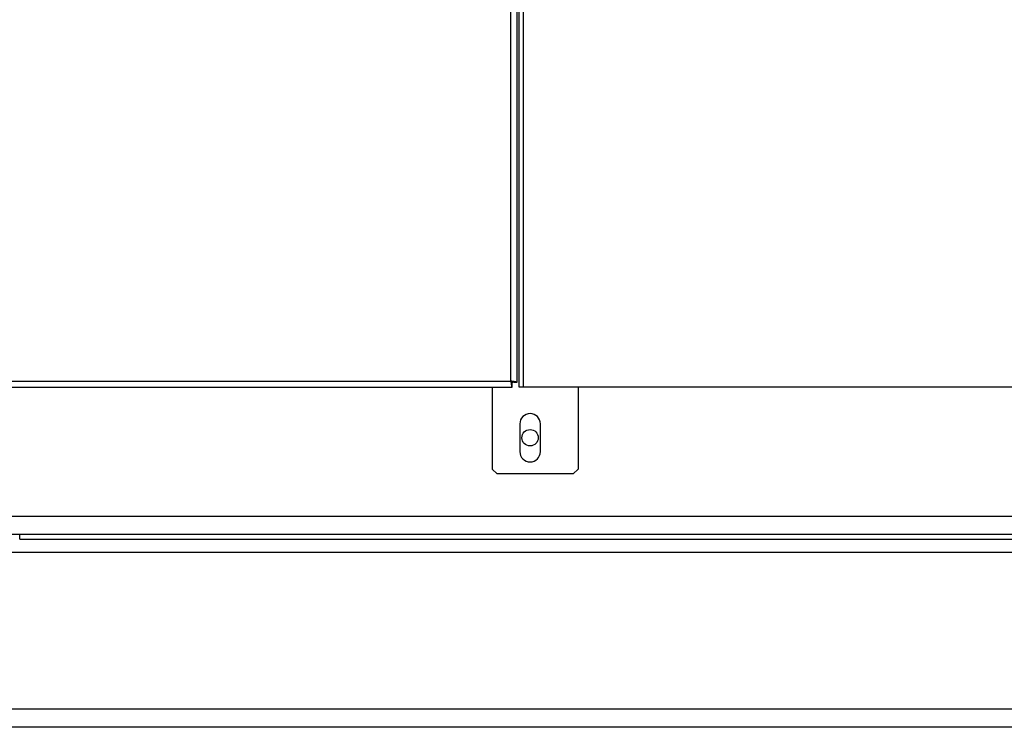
# Model space of a CAD drawing. Header units: millimetres. Extents: x 42 to 514, y 147 to 318.
# Tile 82 of 90: x 486.34 to 499.94, y 150.73 to 160.51. Entities that reach past the tile are written whole.
import ezdxf

# ---------------------------------------------------------------- set-up
doc = ezdxf.new("R2010")
doc.units = ezdxf.units.MM

msp = doc.modelspace()

# ---------------------------------------------------------------- linework, layer by layer
at = {"color": 7, "linetype": 'Continuous', "lineweight": 25}
for p, q in [((493.124, 155.517), (493.124, 200.85)), ((493.208, 200.826), (493.208, 155.498)), ((493.241, 155.433), (493.241, 195.183)), ((493.297, 195.183), (493.297, 155.433)), ((462.158, 155.517), (493.124, 155.517)), ((493.13, 155.492), (493.149, 155.492)), ((493.142, 155.433), (493.142, 155.475)), ((493.149, 155.492), (493.149, 155.51)), ((493.208, 155.498), (493.166, 155.498)), ((462.158, 155.433), (493.142, 155.433)), ((492.869, 155.433), (492.869, 154.3)), ((493.297, 155.433), (493.241, 155.433)), ((510.152, 155.433), (493.297, 155.433)), ((494.053, 155.433), (494.053, 154.3)), ((493.249, 154.925), (493.249, 154.542)), ((493.533, 154.542), (493.533, 154.925)), ((492.869, 154.3), (492.936, 154.233)), ((493.986, 154.233), (492.936, 154.233)), ((493.986, 154.233), (494.053, 154.3)), ((462.274, 153.65), (512.474, 153.65)), ((462.274, 153.4), (512.474, 153.4)), ((486.341, 153.333), (486.341, 153.4)), ((486.341, 153.333), (510.241, 153.333)), ((512.474, 150.983), (462.274, 150.983)), ((507.406, 150.733), (467.342, 150.733))]:
    msp.add_line(p, q, dxfattribs=at)
at = {"color": 8, "linetype": 'Continuous', "lineweight": 25}
msp.add_line((501.208, 153.15), (485.493, 153.15), dxfattribs=at)
at = {"color": 7, "linetype": 'Continuous', "lineweight": 25}
msp.add_circle((493.391, 154.733), 0.113, dxfattribs=at)
for centre, start, end in [((493.391, 154.925), 0, 180), ((493.391, 154.542), 180, 0)]:
    msp.add_arc(centre, 0.142, start, end, dxfattribs=at)
for points, knots in [([(493.208, 155.498), (493.206, 155.5), (493.204, 155.503), (493.185, 155.507), (493.157, 155.512), (493.135, 155.515), (493.124, 155.517)], [0, 0, 0, 0, 0.250001, 0.500002, 0.749999, 1, 1, 1, 1]), ([(493.124, 155.517), (493.126, 155.506), (493.129, 155.484), (493.133, 155.456), (493.138, 155.437), (493.141, 155.434), (493.142, 155.433)], [0, 0, 0, 0, 0.250001, 0.5, 0.75, 1, 1, 1, 1]), ([(493.132, 155.492), (493.132, 155.49), (493.134, 155.484), (493.138, 155.477), (493.141, 155.476), (493.142, 155.475)], [0, 0, 0, 0, 0.14168, 0.570842, 1, 1, 1, 1]), ([(493.166, 155.498), (493.165, 155.5), (493.164, 155.503), (493.157, 155.506), (493.151, 155.508), (493.149, 155.509)], [0, 0, 0, 0, 0.429165, 0.858323, 1, 1, 1, 1])]:
    msp.add_open_spline(points, degree=3, knots=knots, dxfattribs=at)

doc.saveas('drawing.dxf')
